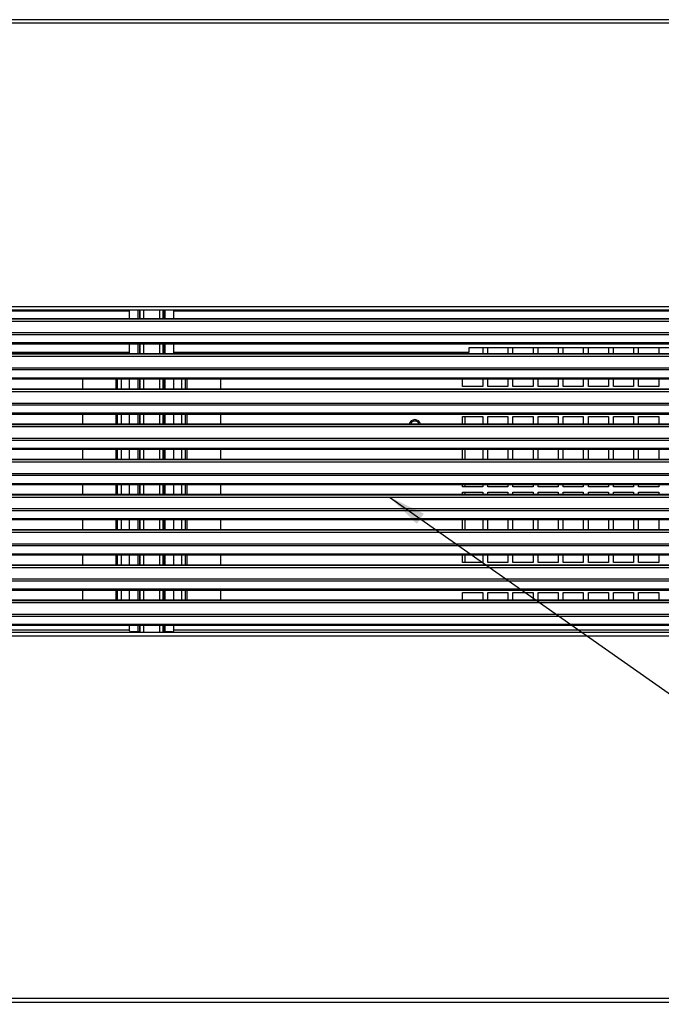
# Model space of a CAD drawing. Header units: millimetres. Extents: x 318 to 5748, y 314 to 3952.
# Tile 9 of 23: x 2195 to 2451, y 2049 to 2441. Entities that reach past the tile are written whole.
import ezdxf

# ---------------------------------------------------------------- set-up
doc = ezdxf.new("R2010")
doc.units = ezdxf.units.MM
doc.header["$LTSCALE"] = 5
doc.dimstyles.new('SLDDIMSTYLE0', dxfattribs={"dimtxt": 0.18, "dimasz": 15, "dimexe": 0, "dimexo": 0.0625, "dimgap": 0, "dimtad": 0, "dimtih": 1, "dimtoh": 1, "dimdec": 0, "dimrnd": 1e-09, "dimzin": 0, "dimdsep": 46, "dimtxsty": 'Standard', "dimsah": 1, "dimcen": 0.09, "dimadec": 0, "dimazin": 0, "dimtfac": 15, "dimtdec": 0, "dimtofl": 0, "dimtmove": 0, "dimatfit": 3, "dimfxl": 1, "dimfrac": 2, "dimtolj": 1, "dimtzin": 0, "dimarcsym": 0})

msp = doc.modelspace()

# ---------------------------------------------------------------- linework, layer by layer
at = {"color": 7, "linetype": 'Continuous', "lineweight": 25}
for p, q in [((2700.39, 2441.04), (1795.39, 2441.04)), ((1795.39, 2439.84), (2700.39, 2439.84)), ((2700.39, 2326.84), (1795.39, 2326.84)), ((1795.39, 2325.64), (2700.39, 2325.64)), ((2239.13, 2322.1), (2239.13, 2325.64)), ((2242.63, 2325.44), (2242.63, 2325.64)), ((2243.13, 2325.44), (2242.63, 2325.44)), ((2243.13, 2325.44), (2243.13, 2322.1)), ((2243.36, 2325.44), (2243.13, 2325.44)), ((2244.85, 2325.44), (2243.36, 2325.44)), ((2251.02, 2325.44), (2244.85, 2325.44)), ((2252.52, 2325.44), (2251.02, 2325.44)), ((2252.75, 2325.44), (2252.52, 2325.44)), ((2252.75, 2325.44), (2252.75, 2322.1)), ((2252.75, 2325.44), (2253.24, 2325.44)), ((2253.24, 2325.64), (2253.24, 2325.44)), ((2256.75, 2322.1), (2256.75, 2325.64)), ((2699.44, 2322.1), (1796.44, 2322.1)), ((1796.44, 2322.07), (2699.44, 2322.07)), ((1796.44, 2321.16), (2699.44, 2321.16)), ((1796.44, 2316.55), (2699.44, 2316.55)), ((1796.44, 2315.84), (2699.44, 2315.84)), ((2699.44, 2312.46), (1796.44, 2312.46)), ((1796.44, 2312.16), (2699.44, 2312.16)), ((2239.13, 2308.1), (2239.13, 2312.16)), ((2243.13, 2312.16), (2243.13, 2308.1)), ((2243.36, 2312.05), (2243.18, 2312.05)), ((2244.85, 2312.05), (2243.36, 2312.05)), ((2251.02, 2312.05), (2244.85, 2312.05)), ((2245.92, 2312.16), (2245.99, 2312.05)), ((2249.79, 2312.05), (2249.86, 2312.16)), ((2252.52, 2312.05), (2251.02, 2312.05)), ((2252.69, 2312.05), (2252.52, 2312.05)), ((2252.75, 2312.16), (2252.75, 2308.1)), ((2256.75, 2308.1), (2256.75, 2312.16)), ((2699.44, 2308.1), (1796.44, 2308.1)), ((1796.44, 2308.07), (2699.44, 2308.07)), ((1796.44, 2307.16), (2699.44, 2307.16)), ((2239.13, 2308.64), (2121.69, 2308.64)), ((2220.39, 2308.64), (2220.39, 2308.1)), ((2234.39, 2308.1), (2234.39, 2308.64)), ((2374.09, 2308.64), (2256.75, 2308.64)), ((2261.39, 2308.1), (2261.39, 2308.64)), ((2275.39, 2308.1), (2275.39, 2308.64)), ((2371.59, 2308.1), (2371.59, 2308.64)), ((2607.09, 2310.56), (2374.09, 2310.56)), ((2374.09, 2310.56), (2374.09, 2308.64)), ((2379.59, 2310.56), (2379.59, 2308.1)), ((2381.59, 2308.1), (2381.59, 2310.56)), ((2389.59, 2310.56), (2389.59, 2308.1)), ((2391.59, 2308.1), (2391.59, 2310.56)), ((2399.59, 2310.56), (2399.59, 2308.1)), ((2401.59, 2308.1), (2401.59, 2310.56)), ((2409.59, 2310.56), (2409.59, 2308.1)), ((2411.59, 2308.1), (2411.59, 2310.56)), ((2419.59, 2310.56), (2419.59, 2308.1)), ((2421.59, 2308.1), (2421.59, 2310.56)), ((2429.59, 2310.56), (2429.59, 2308.1)), ((2431.59, 2308.1), (2431.59, 2310.56)), ((2439.59, 2310.56), (2439.59, 2308.1)), ((2441.59, 2308.1), (2441.59, 2310.56)), ((2449.59, 2310.56), (2449.59, 2308.1)), ((1796.44, 2302.55), (2699.44, 2302.55)), ((1796.44, 2301.84), (2699.44, 2301.84)), ((2699.44, 2298.46), (1796.44, 2298.46)), ((1796.44, 2298.16), (2699.44, 2298.16)), ((2220.39, 2298.16), (2220.39, 2294.1)), ((2234.39, 2294.1), (2234.39, 2298.16)), ((2239.13, 2294.1), (2239.13, 2298.16)), ((2243.13, 2298.16), (2243.13, 2294.1)), ((2243.36, 2298.05), (2243.18, 2298.05)), ((2244.85, 2298.05), (2243.36, 2298.05)), ((2251.02, 2298.05), (2244.85, 2298.05)), ((2252.52, 2298.05), (2251.02, 2298.05)), ((2252.69, 2298.05), (2252.52, 2298.05)), ((2252.75, 2298.16), (2252.75, 2294.1)), ((2256.75, 2294.1), (2256.75, 2298.16)), ((2261.39, 2294.1), (2261.39, 2298.16)), ((2275.39, 2294.1), (2275.39, 2298.16)), ((2371.59, 2295.15), (2371.59, 2298.16)), ((2379.59, 2298.16), (2379.59, 2295.15)), ((2381.59, 2295.15), (2381.59, 2298.16)), ((2389.59, 2298.16), (2389.59, 2295.15)), ((2391.59, 2295.15), (2391.59, 2298.16)), ((2399.59, 2298.16), (2399.59, 2295.15)), ((2401.59, 2295.15), (2401.59, 2298.16)), ((2409.59, 2298.16), (2409.59, 2295.15)), ((2411.59, 2295.15), (2411.59, 2298.16)), ((2419.59, 2298.16), (2419.59, 2295.15)), ((2421.59, 2295.15), (2421.59, 2298.16)), ((2429.59, 2298.16), (2429.59, 2295.15)), ((2431.59, 2295.15), (2431.59, 2298.16)), ((2439.59, 2298.16), (2439.59, 2295.15)), ((2441.59, 2295.15), (2441.59, 2298.16)), ((2449.59, 2298.16), (2449.59, 2295.15)), ((2699.44, 2294.1), (1796.44, 2294.1)), ((1796.44, 2294.07), (2699.44, 2294.07)), ((1796.44, 2293.16), (2699.44, 2293.16)), ((2379.59, 2295.15), (2371.59, 2295.15)), ((2389.59, 2295.15), (2381.59, 2295.15)), ((2399.59, 2295.15), (2391.59, 2295.15)), ((2409.59, 2295.15), (2401.59, 2295.15)), ((2419.59, 2295.15), (2411.59, 2295.15)), ((2429.59, 2295.15), (2421.59, 2295.15)), ((2439.59, 2295.15), (2431.59, 2295.15)), ((2449.59, 2295.15), (2441.59, 2295.15)), ((1796.44, 2288.55), (2699.44, 2288.55)), ((1796.44, 2287.84), (2699.44, 2287.84)), ((2699.44, 2284.46), (1796.44, 2284.46)), ((1796.44, 2284.16), (2699.44, 2284.16)), ((2220.39, 2284.16), (2220.39, 2280.1)), ((2234.39, 2280.1), (2234.39, 2284.16)), ((2239.13, 2280.1), (2239.13, 2284.16)), ((2243.13, 2284.16), (2243.13, 2280.1)), ((2243.36, 2284.05), (2243.18, 2284.05)), ((2244.85, 2284.05), (2243.36, 2284.05)), ((2251.02, 2284.05), (2244.85, 2284.05)), ((2252.52, 2284.05), (2251.02, 2284.05)), ((2252.69, 2284.05), (2252.52, 2284.05)), ((2252.75, 2284.16), (2252.75, 2280.1)), ((2256.75, 2280.1), (2256.75, 2284.16)), ((2261.39, 2280.1), (2261.39, 2284.16)), ((2275.39, 2280.1), (2275.39, 2284.16)), ((2699.44, 2280.1), (1796.44, 2280.1)), ((1796.44, 2280.07), (2699.44, 2280.07)), ((2371.59, 2280.1), (2371.59, 2283.15)), ((2371.59, 2283.15), (2379.59, 2283.15)), ((2379.59, 2283.15), (2379.59, 2280.1)), ((2381.59, 2280.1), (2381.59, 2283.15)), ((2381.59, 2283.15), (2389.59, 2283.15)), ((2389.59, 2283.15), (2389.59, 2280.1)), ((2391.59, 2280.1), (2391.59, 2283.15)), ((2391.59, 2283.15), (2399.59, 2283.15)), ((2399.59, 2283.15), (2399.59, 2280.1)), ((2401.59, 2280.1), (2401.59, 2283.15)), ((2401.59, 2283.15), (2409.59, 2283.15)), ((2409.59, 2283.15), (2409.59, 2280.1)), ((2411.59, 2280.1), (2411.59, 2283.15)), ((2411.59, 2283.15), (2419.59, 2283.15)), ((2419.59, 2283.15), (2419.59, 2280.1)), ((2421.59, 2280.1), (2421.59, 2283.15)), ((2421.59, 2283.15), (2429.59, 2283.15)), ((2429.59, 2283.15), (2429.59, 2280.1)), ((2431.59, 2280.1), (2431.59, 2283.15)), ((2431.59, 2283.15), (2439.59, 2283.15)), ((2439.59, 2283.15), (2439.59, 2280.1)), ((2441.59, 2280.1), (2441.59, 2283.15)), ((2441.59, 2283.15), (2449.59, 2283.15)), ((2449.59, 2283.15), (2449.59, 2280.1)), ((1796.44, 2279.16), (2699.44, 2279.16)), ((1796.44, 2274.55), (2699.44, 2274.55)), ((1796.44, 2273.84), (2699.44, 2273.84)), ((2699.44, 2270.46), (1796.44, 2270.46)), ((1796.44, 2270.16), (2699.44, 2270.16)), ((2220.39, 2270.16), (2220.39, 2266.1)), ((2234.39, 2266.1), (2234.39, 2270.16)), ((2239.13, 2266.1), (2239.13, 2270.16)), ((2243.13, 2270.16), (2243.13, 2266.1)), ((2243.36, 2270.05), (2243.18, 2270.05)), ((2244.85, 2270.05), (2243.36, 2270.05)), ((2251.02, 2270.05), (2244.85, 2270.05)), ((2252.52, 2270.05), (2251.02, 2270.05)), ((2252.69, 2270.05), (2252.52, 2270.05)), ((2252.75, 2270.16), (2252.75, 2266.1)), ((2256.75, 2266.1), (2256.75, 2270.16)), ((2261.39, 2266.1), (2261.39, 2270.16)), ((2275.39, 2266.1), (2275.39, 2270.16)), ((2371.59, 2266.1), (2371.59, 2270.16)), ((2379.59, 2270.16), (2379.59, 2266.1)), ((2381.59, 2266.1), (2381.59, 2270.16)), ((2389.59, 2270.16), (2389.59, 2266.1)), ((2391.59, 2266.1), (2391.59, 2270.16)), ((2399.59, 2270.16), (2399.59, 2266.1)), ((2401.59, 2266.1), (2401.59, 2270.16)), ((2409.59, 2270.16), (2409.59, 2266.1)), ((2411.59, 2266.1), (2411.59, 2270.16)), ((2419.59, 2270.16), (2419.59, 2266.1)), ((2421.59, 2266.1), (2421.59, 2270.16)), ((2429.59, 2270.16), (2429.59, 2266.1)), ((2431.59, 2266.1), (2431.59, 2270.16)), ((2439.59, 2270.16), (2439.59, 2266.1)), ((2441.59, 2266.1), (2441.59, 2270.16)), ((2449.59, 2270.16), (2449.59, 2266.1)), ((2699.44, 2266.1), (1796.44, 2266.1)), ((1796.44, 2266.07), (2699.44, 2266.07)), ((1796.44, 2265.16), (2699.44, 2265.16)), ((1796.44, 2260.55), (2699.44, 2260.55)), ((1796.44, 2259.84), (2699.44, 2259.84)), ((2699.44, 2256.46), (1796.44, 2256.46)), ((1796.44, 2256.16), (2699.44, 2256.16)), ((2220.39, 2256.16), (2220.39, 2252.1)), ((2234.39, 2252.1), (2234.39, 2256.16)), ((2239.13, 2252.1), (2239.13, 2256.16)), ((2243.13, 2256.16), (2243.13, 2252.1)), ((2243.36, 2256.05), (2243.18, 2256.05)), ((2244.85, 2256.05), (2243.36, 2256.05)), ((2251.02, 2256.05), (2244.85, 2256.05)), ((2252.52, 2256.05), (2251.02, 2256.05)), ((2252.69, 2256.05), (2252.52, 2256.05)), ((2252.75, 2256.16), (2252.75, 2252.1)), ((2256.75, 2252.1), (2256.75, 2256.16)), ((2261.39, 2252.1), (2261.39, 2256.16)), ((2275.39, 2252.1), (2275.39, 2256.16)), ((2371.59, 2255.15), (2371.59, 2256.16)), ((2379.59, 2256.16), (2379.59, 2255.15)), ((2381.59, 2255.15), (2381.59, 2256.16)), ((2389.59, 2256.16), (2389.59, 2255.15)), ((2391.59, 2255.15), (2391.59, 2256.16)), ((2399.59, 2256.16), (2399.59, 2255.15)), ((2401.59, 2255.15), (2401.59, 2256.16)), ((2409.59, 2256.16), (2409.59, 2255.15)), ((2411.59, 2255.15), (2411.59, 2256.16)), ((2419.59, 2256.16), (2419.59, 2255.15)), ((2421.59, 2255.15), (2421.59, 2256.16)), ((2429.59, 2256.16), (2429.59, 2255.15)), ((2431.59, 2255.15), (2431.59, 2256.16)), ((2439.59, 2256.16), (2439.59, 2255.15)), ((2441.59, 2255.15), (2441.59, 2256.16)), ((2449.59, 2256.16), (2449.59, 2255.15)), ((2379.59, 2255.15), (2371.59, 2255.15)), ((2371.59, 2252.1), (2371.59, 2253.15)), ((2371.59, 2253.15), (2379.59, 2253.15)), ((2379.59, 2253.15), (2379.59, 2252.1)), ((2389.59, 2255.15), (2381.59, 2255.15)), ((2381.59, 2252.1), (2381.59, 2253.15)), ((2381.59, 2253.15), (2389.59, 2253.15)), ((2389.59, 2253.15), (2389.59, 2252.1)), ((2399.59, 2255.15), (2391.59, 2255.15)), ((2391.59, 2252.1), (2391.59, 2253.15)), ((2391.59, 2253.15), (2399.59, 2253.15)), ((2399.59, 2253.15), (2399.59, 2252.1)), ((2409.59, 2255.15), (2401.59, 2255.15)), ((2401.59, 2252.1), (2401.59, 2253.15)), ((2401.59, 2253.15), (2409.59, 2253.15)), ((2409.59, 2253.15), (2409.59, 2252.1)), ((2419.59, 2255.15), (2411.59, 2255.15)), ((2411.59, 2252.1), (2411.59, 2253.15)), ((2411.59, 2253.15), (2419.59, 2253.15)), ((2419.59, 2253.15), (2419.59, 2252.1)), ((2429.59, 2255.15), (2421.59, 2255.15)), ((2421.59, 2252.1), (2421.59, 2253.15)), ((2421.59, 2253.15), (2429.59, 2253.15)), ((2429.59, 2253.15), (2429.59, 2252.1)), ((2439.59, 2255.15), (2431.59, 2255.15)), ((2431.59, 2252.1), (2431.59, 2253.15)), ((2431.59, 2253.15), (2439.59, 2253.15)), ((2439.59, 2253.15), (2439.59, 2252.1)), ((2449.59, 2255.15), (2441.59, 2255.15)), ((2441.59, 2252.1), (2441.59, 2253.15)), ((2441.59, 2253.15), (2449.59, 2253.15)), ((2449.59, 2253.15), (2449.59, 2252.1)), ((2699.44, 2252.1), (1796.44, 2252.1)), ((1796.44, 2252.07), (2699.44, 2252.07)), ((1796.44, 2251.16), (2699.44, 2251.16)), ((1796.44, 2246.55), (2699.44, 2246.55)), ((1796.44, 2245.84), (2699.44, 2245.84)), ((2699.44, 2242.46), (1796.44, 2242.46)), ((1796.44, 2242.16), (2699.44, 2242.16)), ((2220.39, 2242.16), (2220.39, 2238.1)), ((2234.39, 2238.1), (2234.39, 2242.16)), ((2239.13, 2238.1), (2239.13, 2242.16)), ((2243.13, 2242.16), (2243.13, 2238.1)), ((2243.36, 2242.05), (2243.18, 2242.05)), ((2244.85, 2242.05), (2243.36, 2242.05)), ((2251.02, 2242.05), (2244.85, 2242.05)), ((2252.52, 2242.05), (2251.02, 2242.05)), ((2252.69, 2242.05), (2252.52, 2242.05)), ((2252.75, 2242.16), (2252.75, 2238.1)), ((2256.75, 2238.1), (2256.75, 2242.16)), ((2261.39, 2238.1), (2261.39, 2242.16)), ((2275.39, 2238.1), (2275.39, 2242.16)), ((2371.59, 2238.1), (2371.59, 2242.16)), ((2379.59, 2242.16), (2379.59, 2238.1)), ((2381.59, 2238.1), (2381.59, 2242.16)), ((2389.59, 2242.16), (2389.59, 2238.1)), ((2391.59, 2238.1), (2391.59, 2242.16)), ((2399.59, 2242.16), (2399.59, 2238.1)), ((2401.59, 2238.1), (2401.59, 2242.16)), ((2409.59, 2242.16), (2409.59, 2238.1)), ((2411.59, 2238.1), (2411.59, 2242.16)), ((2419.59, 2242.16), (2419.59, 2238.1)), ((2421.59, 2238.1), (2421.59, 2242.16)), ((2429.59, 2242.16), (2429.59, 2238.1)), ((2431.59, 2238.1), (2431.59, 2242.16)), ((2439.59, 2242.16), (2439.59, 2238.1)), ((2441.59, 2238.1), (2441.59, 2242.16)), ((2449.59, 2242.16), (2449.59, 2238.1)), ((2699.44, 2238.1), (1796.44, 2238.1)), ((1796.44, 2238.07), (2699.44, 2238.07)), ((1796.44, 2237.16), (2699.44, 2237.16)), ((1796.44, 2232.55), (2699.44, 2232.55)), ((1796.44, 2231.84), (2699.44, 2231.84)), ((2699.44, 2228.46), (1796.44, 2228.46)), ((1796.44, 2228.16), (2699.44, 2228.16)), ((2220.39, 2228.16), (2220.39, 2224.1)), ((2234.39, 2224.1), (2234.39, 2228.16)), ((2239.13, 2224.1), (2239.13, 2228.16)), ((2243.13, 2228.16), (2243.13, 2224.1)), ((2243.36, 2228.05), (2243.18, 2228.05)), ((2244.85, 2228.05), (2243.36, 2228.05)), ((2251.02, 2228.05), (2244.85, 2228.05)), ((2252.52, 2228.05), (2251.02, 2228.05)), ((2252.69, 2228.05), (2252.52, 2228.05)), ((2252.75, 2228.16), (2252.75, 2224.1)), ((2256.75, 2224.1), (2256.75, 2228.16)), ((2261.39, 2224.1), (2261.39, 2228.16)), ((2275.39, 2224.1), (2275.39, 2228.16)), ((2371.59, 2225.15), (2371.59, 2228.16)), ((2379.59, 2225.15), (2371.59, 2225.15)), ((2379.59, 2228.16), (2379.59, 2225.15)), ((2381.59, 2225.15), (2381.59, 2228.16)), ((2389.59, 2225.15), (2381.59, 2225.15)), ((2389.59, 2228.16), (2389.59, 2225.15)), ((2391.59, 2225.15), (2391.59, 2228.16)), ((2399.59, 2225.15), (2391.59, 2225.15)), ((2399.59, 2228.16), (2399.59, 2225.15)), ((2401.59, 2225.15), (2401.59, 2228.16)), ((2409.59, 2225.15), (2401.59, 2225.15)), ((2409.59, 2228.16), (2409.59, 2225.15)), ((2411.59, 2225.15), (2411.59, 2228.16)), ((2419.59, 2225.15), (2411.59, 2225.15)), ((2419.59, 2228.16), (2419.59, 2225.15)), ((2421.59, 2225.15), (2421.59, 2228.16)), ((2429.59, 2225.15), (2421.59, 2225.15)), ((2429.59, 2228.16), (2429.59, 2225.15)), ((2431.59, 2225.15), (2431.59, 2228.16)), ((2439.59, 2225.15), (2431.59, 2225.15)), ((2439.59, 2228.16), (2439.59, 2225.15)), ((2441.59, 2225.15), (2441.59, 2228.16)), ((2449.59, 2225.15), (2441.59, 2225.15)), ((2449.59, 2228.16), (2449.59, 2225.15)), ((2699.44, 2224.1), (1796.44, 2224.1)), ((1796.44, 2224.07), (2699.44, 2224.07)), ((1796.44, 2223.16), (2699.44, 2223.16)), ((1796.44, 2218.55), (2699.44, 2218.55)), ((1796.44, 2217.84), (2699.44, 2217.84)), ((2699.44, 2214.46), (1796.44, 2214.46)), ((1796.44, 2214.16), (2699.44, 2214.16)), ((2220.39, 2214.16), (2220.39, 2210.09)), ((2234.39, 2210.09), (2234.39, 2214.16)), ((2239.13, 2214.09), (2238.87, 2214.16)), ((2239.13, 2210.09), (2239.13, 2214.16)), ((2243.13, 2214.16), (2243.13, 2210.09)), ((2243.36, 2214.05), (2243.18, 2214.05)), ((2244.85, 2214.05), (2243.36, 2214.05)), ((2251.02, 2214.05), (2244.85, 2214.05)), ((2252.52, 2214.05), (2251.02, 2214.05)), ((2252.69, 2214.05), (2252.52, 2214.05)), ((2252.75, 2214.16), (2252.75, 2210.09)), ((2256.91, 2214.16), (2256.75, 2214.11)), ((2256.75, 2210.09), (2256.75, 2214.16)), ((2261.39, 2210.09), (2261.39, 2214.16)), ((2275.39, 2210.09), (2275.39, 2214.16)), ((2371.59, 2210.09), (2371.59, 2213.15)), ((2371.59, 2213.15), (2379.59, 2213.15)), ((2379.59, 2213.15), (2379.59, 2210.09)), ((2381.59, 2210.09), (2381.59, 2213.15)), ((2381.59, 2213.15), (2389.59, 2213.15)), ((2389.59, 2213.15), (2389.59, 2210.09)), ((2391.59, 2210.09), (2391.59, 2213.15)), ((2391.59, 2213.15), (2399.59, 2213.15)), ((2399.59, 2213.15), (2399.59, 2210.09)), ((2401.59, 2210.09), (2401.59, 2213.15)), ((2401.59, 2213.15), (2409.59, 2213.15)), ((2409.59, 2213.15), (2409.59, 2210.09)), ((2411.59, 2210.09), (2411.59, 2213.15)), ((2411.59, 2213.15), (2419.59, 2213.15)), ((2419.59, 2213.15), (2419.59, 2210.09)), ((2421.59, 2210.09), (2421.59, 2213.15)), ((2421.59, 2213.15), (2429.59, 2213.15)), ((2429.59, 2213.15), (2429.59, 2210.09)), ((2431.59, 2210.09), (2431.59, 2213.15)), ((2431.59, 2213.15), (2439.59, 2213.15)), ((2439.59, 2213.15), (2439.59, 2210.09)), ((2441.59, 2210.09), (2441.59, 2213.15)), ((2441.59, 2213.15), (2449.59, 2213.15)), ((2449.59, 2213.15), (2449.59, 2210.09)), ((2699.44, 2210.09), (1796.44, 2210.09)), ((1796.44, 2210.06), (2699.44, 2210.06)), ((1796.44, 2209.15), (2699.44, 2209.15)), ((1796.44, 2204.54), (2699.44, 2204.54)), ((1796.44, 2203.83), (2699.44, 2203.83)), ((2699.44, 2200.45), (1796.44, 2200.45)), ((1796.44, 2200.16), (2699.44, 2200.16)), ((2239.13, 2197.98), (2239.13, 2200.16)), ((2242.63, 2197.48), (2239.63, 2197.48)), ((2243.13, 2197.48), (2242.63, 2197.48)), ((2243.13, 2200.16), (2243.13, 2197.48)), ((2243.13, 2197.27), (2243.13, 2197.48)), ((2243.36, 2200.02), (2243.18, 2200.02)), ((2244.85, 2200.02), (2243.36, 2200.02)), ((2251.02, 2200.02), (2244.85, 2200.02)), ((2252.52, 2200.02), (2251.02, 2200.02)), ((2252.69, 2200.02), (2252.52, 2200.02)), ((2252.75, 2197.48), (2252.75, 2200.16)), ((2252.75, 2197.48), (2252.75, 2197.27)), ((2253.24, 2197.48), (2252.75, 2197.48)), ((2256.25, 2197.48), (2253.24, 2197.48)), ((2256.75, 2197.98), (2256.75, 2200.16)), ((2699.39, 2197.27), (1796.4, 2197.27)), ((2698.89, 2195.77), (1796.89, 2195.77)), ((1796.4, 2050.27), (2699.39, 2050.27)), ((1796.89, 2051.77), (2698.89, 2051.77))]:
    msp.add_line(p, q, dxfattribs=at)
at = {"color": 8, "linetype": 'Continuous', "lineweight": 25}
for p, q in [((2239.13, 2325.14), (1845.25, 2325.14)), ((2242.63, 2322.1), (2242.63, 2325.44)), ((2243.36, 2322.1), (2243.36, 2325.44)), ((2244.85, 2322.1), (2244.85, 2325.44)), ((2251.02, 2325.44), (2251.02, 2322.1)), ((2252.52, 2322.1), (2252.52, 2325.44)), ((2253.24, 2325.44), (2253.24, 2322.1)), ((2650.63, 2325.14), (2256.75, 2325.14)), ((2242.63, 2308.1), (2242.63, 2312.16)), ((2243.36, 2308.1), (2243.36, 2312.05)), ((2244.85, 2308.1), (2244.85, 2312.05)), ((2251.02, 2312.05), (2251.02, 2308.1)), ((2252.52, 2308.1), (2252.52, 2312.05)), ((2253.24, 2312.16), (2253.24, 2308.1)), ((2233.89, 2308.1), (2233.89, 2308.64)), ((2235.89, 2308.1), (2235.89, 2308.64)), ((2259.89, 2308.1), (2259.89, 2308.64)), ((2261.89, 2308.64), (2261.89, 2308.1)), ((2233.89, 2294.1), (2233.89, 2298.16)), ((2235.89, 2294.1), (2235.89, 2298.16)), ((2242.63, 2294.1), (2242.63, 2298.16)), ((2243.36, 2294.1), (2243.36, 2298.05)), ((2244.85, 2294.1), (2244.85, 2298.05)), ((2251.02, 2298.05), (2251.02, 2294.1)), ((2252.52, 2294.1), (2252.52, 2298.05)), ((2253.24, 2298.16), (2253.24, 2294.1)), ((2259.89, 2294.1), (2259.89, 2298.16)), ((2261.89, 2298.16), (2261.89, 2294.1)), ((2233.89, 2280.1), (2233.89, 2284.16)), ((2235.89, 2280.1), (2235.89, 2284.16)), ((2242.63, 2280.1), (2242.63, 2284.16)), ((2243.36, 2280.1), (2243.36, 2284.05)), ((2244.85, 2280.1), (2244.85, 2284.05)), ((2251.02, 2284.05), (2251.02, 2280.1)), ((2252.52, 2280.1), (2252.52, 2284.05)), ((2253.24, 2284.16), (2253.24, 2280.1)), ((2259.89, 2280.1), (2259.89, 2284.16)), ((2261.89, 2284.16), (2261.89, 2280.1)), ((2372.59, 2280.1), (2372.59, 2283.15)), ((2233.89, 2266.1), (2233.89, 2270.16)), ((2235.89, 2266.1), (2235.89, 2270.16)), ((2242.63, 2266.1), (2242.63, 2270.16)), ((2243.36, 2266.1), (2243.36, 2270.05)), ((2244.85, 2266.1), (2244.85, 2270.05)), ((2251.02, 2270.05), (2251.02, 2266.1)), ((2252.52, 2266.1), (2252.52, 2270.05)), ((2253.24, 2270.16), (2253.24, 2266.1)), ((2259.89, 2266.1), (2259.89, 2270.16)), ((2261.89, 2270.16), (2261.89, 2266.1)), ((2372.59, 2266.1), (2372.59, 2270.16)), ((2233.89, 2252.1), (2233.89, 2256.16)), ((2235.89, 2252.1), (2235.89, 2256.16)), ((2242.63, 2252.1), (2242.63, 2256.16)), ((2243.36, 2252.1), (2243.36, 2256.05)), ((2244.85, 2252.1), (2244.85, 2256.05)), ((2251.02, 2256.05), (2251.02, 2252.1)), ((2252.52, 2252.1), (2252.52, 2256.05)), ((2253.24, 2256.16), (2253.24, 2252.1)), ((2259.89, 2252.1), (2259.89, 2256.16)), ((2261.89, 2256.16), (2261.89, 2252.1)), ((2372.59, 2255.15), (2372.59, 2256.16)), ((2372.59, 2252.1), (2372.59, 2253.15)), ((2233.89, 2238.1), (2233.89, 2242.16)), ((2235.89, 2238.1), (2235.89, 2242.16)), ((2242.63, 2238.1), (2242.63, 2242.16)), ((2243.36, 2238.1), (2243.36, 2242.05)), ((2244.85, 2238.1), (2244.85, 2242.05)), ((2251.02, 2242.05), (2251.02, 2238.1)), ((2252.52, 2238.1), (2252.52, 2242.05)), ((2253.24, 2242.16), (2253.24, 2238.1)), ((2259.89, 2238.1), (2259.89, 2242.16)), ((2261.89, 2242.16), (2261.89, 2238.1)), ((2372.59, 2238.1), (2372.59, 2242.16)), ((2233.89, 2224.1), (2233.89, 2228.16)), ((2235.89, 2224.1), (2235.89, 2228.16)), ((2242.63, 2224.1), (2242.63, 2228.16)), ((2243.36, 2224.1), (2243.36, 2228.05)), ((2244.85, 2224.1), (2244.85, 2228.05)), ((2251.02, 2228.05), (2251.02, 2224.1)), ((2252.52, 2224.1), (2252.52, 2228.05)), ((2253.24, 2228.16), (2253.24, 2224.1)), ((2259.89, 2224.1), (2259.89, 2228.16)), ((2261.89, 2228.16), (2261.89, 2224.1)), ((2372.59, 2225.15), (2372.59, 2228.16)), ((2233.89, 2210.09), (2233.89, 2214.16)), ((2235.89, 2210.09), (2235.89, 2214.16)), ((2242.63, 2210.09), (2242.63, 2214.16)), ((2243.36, 2210.09), (2243.36, 2214.05)), ((2244.85, 2210.09), (2244.85, 2214.05)), ((2251.02, 2214.05), (2251.02, 2210.09)), ((2252.52, 2210.09), (2252.52, 2214.05)), ((2253.24, 2214.16), (2253.24, 2210.09)), ((2259.89, 2210.09), (2259.89, 2214.16)), ((2261.89, 2214.16), (2261.89, 2210.09)), ((1845.25, 2198.27), (2239.13, 2198.27)), ((2242.63, 2197.48), (2242.63, 2200.16)), ((2243.36, 2197.27), (2243.36, 2200.02)), ((2244.85, 2197.27), (2244.85, 2200.02)), ((2251.02, 2200.02), (2251.02, 2197.27)), ((2252.52, 2197.27), (2252.52, 2200.02)), ((2253.24, 2200.16), (2253.24, 2197.48)), ((2256.75, 2198.27), (2650.63, 2198.27))]:
    msp.add_line(p, q, dxfattribs=at)
at = {"color": 7, "linetype": 'Continuous', "lineweight": 25, "flags": 128}
for points in [[(2246.69, 2312.05), (2246.69, 2312.05), (2246.59, 2312.16)], [(2249.2, 2312.16), (2249.09, 2312.05), (2249.09, 2312.05)]]:
    msp.add_lwpolyline(points, dxfattribs=at)
at = {"color": 7, "linetype": 'Continuous', "lineweight": 25}
for centre, radius, start, end in [((2352.59, 2279.68), 2.25, 90, 169.238), ((2352.59, 2279.68), 1.7, 14.3085, 165.6915), ((2352.59, 2279.68), 2.25, 10.762, 90), ((2239.63, 2197.98), 0.5, 180, 270), ((2256.25, 2197.98), 0.5, 270, 0)]:
    msp.add_arc(centre, radius, start, end, dxfattribs=at)
for centre, major_axis, start_param, end_param in [((2243.19, 2312.92), (0, 0.878), 2.608687, 3.056087), ((2244.2, 2312.92), (0, 0.878), 2.608687, 3.056087), ((2251.68, 2312.92), (0, 0.878), 3.227098, 3.674498), ((2252.68, 2312.92), (0, 0.878), 3.227098, 3.674498), ((2243.18, 2298.85), (0, 0.8), 2.590187, 3.141593), ((2244.19, 2298.85), (0, 0.8), 2.590187, 3.141593), ((2251.69, 2298.85), (0, 0.8), 3.141593, 3.692998), ((2252.69, 2298.85), (0, 0.8), 3.141593, 3.692998), ((2243.18, 2284.85), (0, 0.8), 2.590187, 3.141593), ((2244.19, 2284.85), (0, 0.8), 2.590187, 3.141593), ((2251.69, 2284.85), (0, 0.8), 3.141593, 3.692998), ((2252.69, 2284.85), (0, 0.8), 3.141593, 3.692998), ((2243.18, 2270.85), (0, 0.8), 2.590187, 3.141593), ((2244.19, 2270.85), (0, 0.8), 2.590187, 3.141593), ((2251.69, 2270.85), (0, 0.8), 3.141593, 3.692998), ((2252.69, 2270.85), (0, 0.8), 3.141593, 3.692998), ((2243.18, 2256.85), (0, 0.8), 2.590187, 3.141593), ((2244.19, 2256.85), (0, 0.8), 2.590187, 3.141593), ((2251.69, 2256.85), (0, 0.8), 3.141593, 3.692998), ((2252.69, 2256.85), (0, 0.8), 3.141593, 3.692998), ((2243.18, 2242.85), (0, 0.8), 2.590187, 3.141593), ((2244.19, 2242.85), (0, 0.8), 2.590187, 3.141593), ((2251.69, 2242.85), (0, 0.8), 3.141593, 3.692998), ((2252.69, 2242.85), (0, 0.8), 3.141593, 3.692998), ((2243.18, 2228.85), (0, 0.8), 2.590187, 3.141593), ((2244.19, 2228.85), (0, 0.8), 2.590187, 3.141593), ((2251.69, 2228.85), (0, 0.8), 3.141593, 3.692998), ((2252.69, 2228.85), (0, 0.8), 3.141593, 3.692998), ((2243.18, 2214.85), (0, 0.8), 2.590187, 3.141593), ((2244.19, 2214.85), (0, 0.8), 2.590187, 3.141593), ((2251.69, 2214.85), (0, 0.8), 3.141593, 3.692998), ((2252.69, 2214.85), (0, 0.8), 3.141593, 3.692998), ((2243.18, 2200.82), (0, 0.8), 2.535672, 3.141593), ((2244.19, 2200.82), (0, 0.8), 2.535672, 3.141593), ((2251.69, 2200.82), (0, 0.8), 3.141593, 3.747513), ((2252.69, 2200.82), (0, 0.8), 3.141593, 3.747513)]:
    msp.add_ellipse(centre, major_axis=major_axis, ratio=0.087489, start_param=start_param, end_param=end_param, dxfattribs=at)

# ---------------------------------------------------------------- leaders
at = {"color": 5, "linetype": 'Continuous', "lineweight": 0, "true_color": 0x0000ff}
msp.add_leader([(2342.52, 2251.16), (2934.77, 1834.76)], dimstyle='SLDDIMSTYLE0', dxfattribs=at)

doc.saveas('drawing.dxf')
